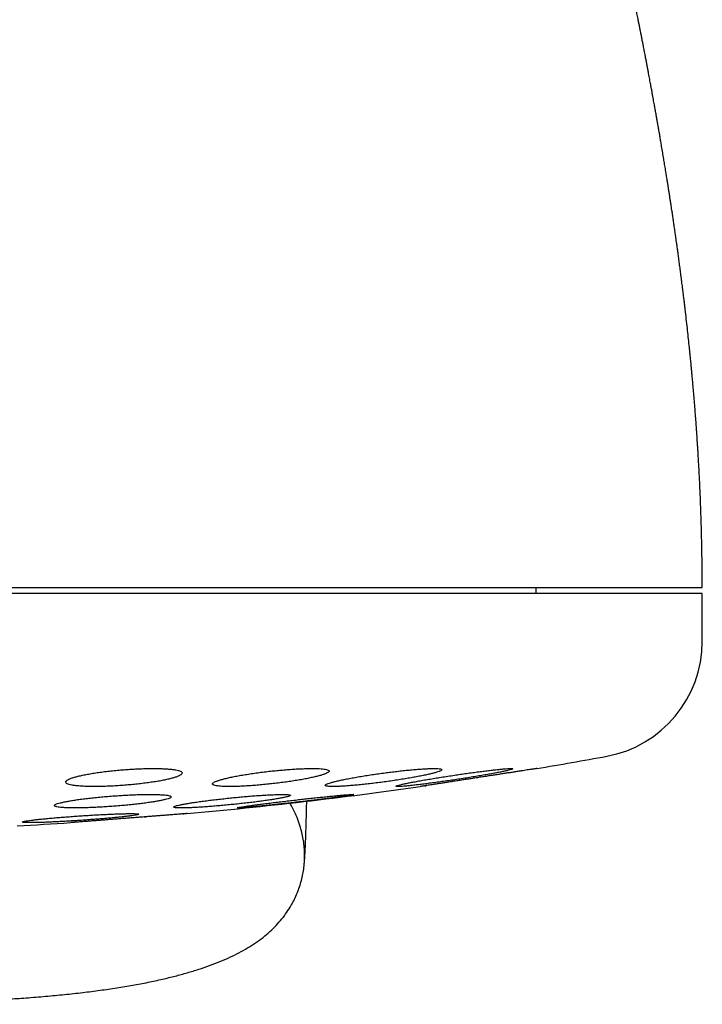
# Model space of a CAD drawing. Header units: millimetres. Extents: x 8 to 813, y 12 to 751.
# Tile 24 of 54: x 487 to 499, y 345 to 361. Entities that reach past the tile are written whole.
import ezdxf

# ---------------------------------------------------------------- set-up
doc = ezdxf.new("R2010")
doc.units = ezdxf.units.MM

msp = doc.modelspace()

# ---------------------------------------------------------------- linework, layer by layer
at = {"color": 7, "linetype": 'Continuous', "lineweight": 30}
for p, q in [((495.939, 351.552), (495.939, 351.652)), ((498.789, 351.552), (466.789, 351.552)), ((498.789, 350.726), (498.789, 351.552)), ((495.885, 348.538), (495.901, 348.54)), ((494.033, 348.252), (494.052, 348.254)), ((489.226, 347.719), (489.26, 347.721)), ((489.883, 347.77), (489.899, 347.771))]:
    msp.add_line(p, q, dxfattribs=at)
for centre, radius, start, end in [((496.789, 350.726), 2, 280.3987, 0), ((482.789, 427.016), 79.564, 279.52332, 280.39867), ((482.789, 427.016), 79.564, 275.16579, 278.0659), ((482.789, 427.016), 79.564, 273.06198, 273.72116)]:
    msp.add_arc(centre, radius, start, end, dxfattribs=at)
for points, knots in [([(498.789, 351.652), (498.789, 351.729), (498.788, 351.878), (498.786, 352.097), (498.783, 352.305), (498.779, 352.502), (498.774, 352.688), (498.769, 352.863), (498.763, 353.033), (498.757, 353.196), (498.75, 353.352), (498.743, 353.495), (498.737, 353.625), (498.73, 353.742), (498.724, 353.847), (498.719, 353.939), (498.714, 354.019), (498.71, 354.085), (498.706, 354.139), (498.703, 354.183), (498.701, 354.219), (498.699, 354.251), (498.697, 354.277), (498.695, 354.302), (498.693, 354.33), (498.691, 354.366), (498.688, 354.412), (498.684, 354.464), (498.678, 354.546), (498.67, 354.65), (498.659, 354.782), (498.649, 354.912), (498.638, 355.041), (498.628, 355.155), (498.619, 355.256), (498.61, 355.343), (498.603, 355.421), (498.597, 355.488), (498.591, 355.544), (498.587, 355.583), (498.585, 355.609), (498.583, 355.624), (498.582, 355.636), (498.581, 355.648), (498.579, 355.668), (498.576, 355.7), (498.571, 355.746), (498.562, 355.831), (498.55, 355.95), (498.533, 356.102), (498.515, 356.26), (498.5, 356.391), (498.488, 356.494), (498.48, 356.561), (498.473, 356.621), (498.467, 356.665), (498.464, 356.695), (498.461, 356.715), (498.459, 356.733), (498.456, 356.756), (498.452, 356.787), (498.447, 356.826), (498.441, 356.874), (498.432, 356.944), (498.421, 357.033), (498.408, 357.134), (498.395, 357.231), (498.382, 357.323), (498.371, 357.408), (498.361, 357.483), (498.352, 357.547), (498.345, 357.592), (498.341, 357.624), (498.338, 357.646), (498.334, 357.673), (498.329, 357.708), (498.321, 357.765), (498.31, 357.84), (498.299, 357.914), (498.291, 357.969), (498.285, 358.006), (498.28, 358.04), (498.276, 358.072), (498.27, 358.107), (498.264, 358.15), (498.256, 358.204), (498.246, 358.267), (498.236, 358.335), (498.225, 358.401), (498.216, 358.459), (498.209, 358.504), (498.204, 358.538), (498.199, 358.567), (498.194, 358.598), (498.188, 358.636), (498.177, 358.708), (498.162, 358.801), (498.144, 358.908), (498.128, 359.007), (498.111, 359.109), (498.094, 359.209), (498.079, 359.297), (498.066, 359.375), (498.053, 359.45), (498.04, 359.527), (498.027, 359.599), (498.015, 359.669), (498.004, 359.731), (497.994, 359.788), (497.985, 359.836), (497.978, 359.875), (497.971, 359.913), (497.964, 359.953), (497.955, 360), (497.946, 360.053), (497.935, 360.11), (497.924, 360.171), (497.913, 360.232), (497.902, 360.29), (497.893, 360.343), (497.883, 360.392), (497.874, 360.442), (497.864, 360.493), (497.854, 360.548), (497.843, 360.608), (497.831, 360.671), (497.819, 360.733), (497.808, 360.788), (497.799, 360.834), (497.791, 360.879), (497.781, 360.928), (497.77, 360.985), (497.758, 361.05), (497.744, 361.119), (497.73, 361.189), (497.717, 361.257), (497.704, 361.32), (497.693, 361.377), (497.683, 361.427), (497.674, 361.472), (497.665, 361.518), (497.655, 361.564), (497.645, 361.613), (497.635, 361.663), (497.624, 361.716), (497.614, 361.768), (497.604, 361.814), (497.596, 361.855), (497.587, 361.898), (497.577, 361.947), (497.565, 362.005), (497.553, 362.065), (497.539, 362.13), (497.526, 362.194), (497.513, 362.255), (497.502, 362.308), (497.491, 362.357), (497.481, 362.407), (497.47, 362.459), (497.458, 362.514), (497.446, 362.572), (497.433, 362.631), (497.421, 362.688), (497.41, 362.738), (497.4, 362.785), (497.39, 362.832), (497.379, 362.882), (497.369, 362.929), (497.359, 362.975), (497.349, 363.025), (497.336, 363.08), (497.324, 363.138), (497.31, 363.199), (497.296, 363.264), (497.282, 363.328), (497.269, 363.388), (497.257, 363.444), (497.244, 363.502), (497.23, 363.564), (497.215, 363.633), (497.198, 363.706), (497.182, 363.779), (497.167, 363.848), (497.152, 363.911), (497.138, 363.975), (497.122, 364.045), (497.106, 364.118), (497.089, 364.189), (497.074, 364.257), (497.055, 364.341), (497.033, 364.438), (497.008, 364.545), (496.983, 364.655), (496.959, 364.759), (496.935, 364.863), (496.912, 364.964), (496.884, 365.081), (496.855, 365.209), (496.823, 365.344), (496.792, 365.477), (496.76, 365.611), (496.734, 365.721), (496.714, 365.806), (496.701, 365.864), (496.686, 365.924), (496.673, 365.982), (496.661, 366.032), (496.651, 366.074), (496.643, 366.107), (496.635, 366.14), (496.628, 366.172), (496.619, 366.205), (496.611, 366.24), (496.601, 366.285), (496.586, 366.344), (496.569, 366.416), (496.551, 366.491), (496.534, 366.564), (496.516, 366.637), (496.499, 366.71), (496.483, 366.778), (496.468, 366.84), (496.454, 366.897), (496.44, 366.954), (496.426, 367.014), (496.412, 367.072), (496.397, 367.133), (496.386, 367.18), (496.376, 367.22), (496.368, 367.254), (496.359, 367.289), (496.351, 367.322), (496.344, 367.355), (496.335, 367.389), (496.327, 367.423), (496.32, 367.452), (496.314, 367.478), (496.308, 367.503), (496.302, 367.529), (496.296, 367.55), (496.292, 367.568), (496.287, 367.588), (496.281, 367.613), (496.275, 367.638), (496.268, 367.667), (496.26, 367.7), (496.251, 367.738), (496.241, 367.777), (496.232, 367.815), (496.222, 367.855), (496.212, 367.898), (496.202, 367.941), (496.192, 367.98), (496.184, 368.015), (496.175, 368.049), (496.166, 368.086), (496.156, 368.128), (496.146, 368.169), (496.137, 368.203), (496.131, 368.232), (496.124, 368.258), (496.117, 368.287), (496.109, 368.32), (496.1, 368.354), (496.092, 368.387), (496.085, 368.417), (496.078, 368.445), (496.07, 368.475), (496.062, 368.51), (496.053, 368.546), (496.044, 368.581), (496.031, 368.635), (496.011, 368.715), (495.986, 368.815), (495.96, 368.919), (495.935, 369.017), (495.913, 369.103), (495.895, 369.175), (495.879, 369.237), (495.863, 369.3), (495.847, 369.363), (495.832, 369.425), (495.816, 369.484), (495.799, 369.552), (495.778, 369.633), (495.755, 369.723), (495.73, 369.819), (495.706, 369.91), (495.681, 370.007), (495.658, 370.095), (495.637, 370.178), (495.617, 370.253), (495.598, 370.327), (495.576, 370.408), (495.554, 370.494), (495.531, 370.58), (495.508, 370.664), (495.487, 370.746), (495.469, 370.813), (495.455, 370.864), (495.445, 370.9), (495.436, 370.935), (495.426, 370.972), (495.415, 371.011), (495.405, 371.051), (495.395, 371.086), (495.387, 371.116), (495.379, 371.146), (495.37, 371.181), (495.36, 371.218), (495.349, 371.257), (495.339, 371.294), (495.33, 371.328), (495.322, 371.357), (495.315, 371.381), (495.309, 371.403), (495.303, 371.425), (495.296, 371.451), (495.288, 371.479), (495.279, 371.515), (495.267, 371.555), (495.255, 371.599), (495.244, 371.64), (495.231, 371.688), (495.216, 371.74), (495.201, 371.797), (495.186, 371.85), (495.171, 371.903), (495.158, 371.951), (495.146, 371.994), (495.135, 372.032), (495.124, 372.071), (495.113, 372.112), (495.101, 372.154), (495.089, 372.198), (495.077, 372.241), (495.065, 372.281), (495.056, 372.315), (495.048, 372.343), (495.041, 372.368), (495.034, 372.393), (495.027, 372.417), (495.02, 372.441), (495.012, 372.47), (495.002, 372.506), (494.99, 372.548), (494.977, 372.593), (494.964, 372.638), (494.951, 372.682), (494.939, 372.726), (494.927, 372.769), (494.914, 372.813), (494.9, 372.86), (494.886, 372.909), (494.872, 372.959), (494.858, 373.006), (494.845, 373.05), (494.834, 373.087), (494.824, 373.121), (494.815, 373.154), (494.804, 373.189), (494.793, 373.227), (494.782, 373.266), (494.77, 373.305), (494.758, 373.348), (494.745, 373.393), (494.731, 373.437), (494.719, 373.478), (494.709, 373.514), (494.698, 373.548), (494.688, 373.582), (494.679, 373.615), (494.669, 373.645), (494.661, 373.675), (494.652, 373.704), (494.642, 373.736), (494.632, 373.77), (494.621, 373.806), (494.61, 373.843), (494.6, 373.876), (494.591, 373.904), (494.584, 373.927), (494.578, 373.948), (494.573, 373.967), (494.567, 373.984), (494.561, 374.004), (494.555, 374.025), (494.547, 374.049), (494.54, 374.075), (494.532, 374.099), (494.525, 374.123), (494.518, 374.144), (494.511, 374.167), (494.503, 374.192), (494.495, 374.22), (494.486, 374.249), (494.478, 374.275), (494.471, 374.298), (494.465, 374.318), (494.459, 374.337), (494.453, 374.355), (494.446, 374.376), (494.439, 374.402), (494.429, 374.431), (494.419, 374.465), (494.407, 374.503), (494.394, 374.543), (494.383, 374.578), (494.373, 374.611), (494.363, 374.64), (494.354, 374.669), (494.347, 374.692), (494.341, 374.711), (494.336, 374.726), (494.331, 374.741), (494.326, 374.756), (494.322, 374.771), (494.317, 374.785), (494.313, 374.797), (494.309, 374.81), (494.305, 374.823), (494.301, 374.836), (494.297, 374.849), (494.293, 374.86), (494.29, 374.869), (494.287, 374.878), (494.285, 374.884), (494.284, 374.889), (494.282, 374.893), (494.281, 374.898), (494.279, 374.904), (494.277, 374.91), (494.274, 374.918), (494.271, 374.926), (494.268, 374.935), (494.265, 374.945), (494.262, 374.955), (494.259, 374.965), (494.255, 374.975), (494.252, 374.985), (494.249, 374.994), (494.246, 375.004), (494.243, 375.012), (494.241, 375.02), (494.238, 375.026), (494.237, 375.032), (494.235, 375.036), (494.235, 375.037), (494.235, 375.038)], [0, 0, 0, 0, 0.0062728, 0.0122442, 0.0179165, 0.0232917, 0.0283715, 0.0331575, 0.0376512, 0.0422579, 0.0465139, 0.0504203, 0.0539783, 0.0571888, 0.0600527, 0.0625705, 0.064743, 0.0665705, 0.0680536, 0.0691785, 0.0701317, 0.0710011, 0.0717898, 0.072305, 0.073062, 0.0740608, 0.0753013, 0.0767834, 0.0783721, 0.0819752, 0.0853795, 0.0891733, 0.092686, 0.0959179, 0.0985666, 0.100988, 0.1031252, 0.1049584, 0.1064878, 0.1077136, 0.1081931, 0.1086029, 0.1089431, 0.1092188, 0.1096319, 0.1105367, 0.1118541, 0.1134197, 0.1175733, 0.1216591, 0.1259329, 0.1305748, 0.1324992, 0.1344413, 0.1361032, 0.1374231, 0.1380848, 0.138608, 0.1390311, 0.1396377, 0.1404855, 0.1415744, 0.1429047, 0.1443954, 0.1473963, 0.1502068, 0.1528268, 0.1554224, 0.1577975, 0.1598838, 0.1616453, 0.1630817, 0.1636869, 0.1642369, 0.1649677, 0.1659314, 0.1671283, 0.1697189, 0.1721228, 0.1732715, 0.174311, 0.1752216, 0.1760226, 0.1769832, 0.1781905, 0.1795765, 0.1815059, 0.1834059, 0.1852752, 0.1869309, 0.188244, 0.1890351, 0.1897853, 0.1906565, 0.1916665, 0.1929268, 0.196695, 0.1993526, 0.2019092, 0.2049364, 0.2079543, 0.2102098, 0.2123517, 0.214455, 0.2165664, 0.2187678, 0.2205441, 0.2223962, 0.2239956, 0.2253327, 0.2264146, 0.227341, 0.2284622, 0.2297996, 0.2313496, 0.2329053, 0.2346228, 0.2364619, 0.2381016, 0.2395121, 0.2408974, 0.2422868, 0.243676, 0.2452592, 0.2469066, 0.2487959, 0.2506199, 0.2521349, 0.253424, 0.2545755, 0.2559151, 0.2575745, 0.2594326, 0.2614153, 0.2634925, 0.2653936, 0.2672163, 0.2688353, 0.2702362, 0.2715058, 0.2727068, 0.2741434, 0.2754671, 0.276893, 0.2784105, 0.2799785, 0.2813285, 0.2824147, 0.2834488, 0.2850242, 0.2866696, 0.2883755, 0.2902492, 0.292224, 0.2939406, 0.2954273, 0.2967909, 0.2982478, 0.2997001, 0.3012916, 0.3029732, 0.304745, 0.3064346, 0.3078807, 0.3090999, 0.3104798, 0.3120168, 0.3134002, 0.3145613, 0.3160604, 0.3176929, 0.3193667, 0.3211324, 0.3230806, 0.3250154, 0.326691, 0.3283446, 0.3299459, 0.3317665, 0.3338117, 0.3360277, 0.3382093, 0.3402432, 0.3420776, 0.343793, 0.3458499, 0.3482906, 0.3502551, 0.3522071, 0.3543466, 0.3576501, 0.3608986, 0.3638997, 0.3674854, 0.3702301, 0.3732682, 0.3765957, 0.3808144, 0.3848426, 0.3888199, 0.3929624, 0.3971072, 0.3988713, 0.4007503, 0.4024833, 0.4043872, 0.4060921, 0.4071201, 0.4082526, 0.409221, 0.4101118, 0.4112139, 0.4123636, 0.4133141, 0.4153889, 0.4178814, 0.4200824, 0.4223891, 0.4247046, 0.4269814, 0.4292788, 0.4310802, 0.4328403, 0.434715, 0.4364417, 0.4385725, 0.4402685, 0.4421938, 0.4430794, 0.4441524, 0.4454194, 0.4464355, 0.4473453, 0.4485438, 0.4497367, 0.4506444, 0.4513448, 0.4522091, 0.4531217, 0.4538023, 0.4542774, 0.4548953, 0.4557486, 0.4566385, 0.4573721, 0.4584894, 0.459854, 0.4612318, 0.4625226, 0.4639426, 0.4655211, 0.4671981, 0.4686552, 0.4698612, 0.4710211, 0.4724351, 0.4741047, 0.4757126, 0.4770612, 0.4779474, 0.4788995, 0.4800115, 0.4812834, 0.4826248, 0.4839444, 0.4850651, 0.4860472, 0.4871879, 0.488527, 0.4900295, 0.4914001, 0.4925724, 0.4963597, 0.5007087, 0.5044094, 0.5086267, 0.512446, 0.5148608, 0.517397, 0.5199952, 0.5225947, 0.5251806, 0.5277233, 0.5300104, 0.5337063, 0.5379815, 0.5415013, 0.5460137, 0.5499117, 0.5541028, 0.5577851, 0.5608763, 0.5642098, 0.567872, 0.5719476, 0.5761173, 0.5799073, 0.5838167, 0.5876951, 0.5895396, 0.5912697, 0.5928971, 0.5946429, 0.5966848, 0.5987683, 0.6005011, 0.6018159, 0.6033189, 0.6050686, 0.6069709, 0.6089537, 0.6110172, 0.6127183, 0.6141845, 0.6154156, 0.6164584, 0.6176126, 0.6189311, 0.6204143, 0.6220561, 0.6245805, 0.6268896, 0.6290146, 0.6312221, 0.6345704, 0.6376634, 0.6405363, 0.6434083, 0.6465106, 0.6485846, 0.6507592, 0.6530283, 0.655392, 0.6578516, 0.660425, 0.6631095, 0.6655988, 0.6675442, 0.6692146, 0.6707173, 0.6722094, 0.6736922, 0.6751657, 0.6766756, 0.6791271, 0.6818201, 0.6846619, 0.6876334, 0.6905752, 0.6932501, 0.6961428, 0.6990895, 0.702219, 0.7056452, 0.70916, 0.7125011, 0.7156172, 0.7183897, 0.7205126, 0.7228993, 0.725554, 0.7283765, 0.7312959, 0.7342232, 0.7374044, 0.7411275, 0.7447562, 0.7480372, 0.750969, 0.7535502, 0.7564525, 0.7592106, 0.7618275, 0.7643027, 0.7667877, 0.769561, 0.7726281, 0.7758905, 0.7792874, 0.7828196, 0.7851637, 0.7873431, 0.7893368, 0.7911444, 0.7928005, 0.7946046, 0.7968205, 0.7992954, 0.8019877, 0.8045881, 0.8070345, 0.8093265, 0.8114651, 0.8144176, 0.8175353, 0.8208188, 0.8241099, 0.8265889, 0.8289294, 0.8311312, 0.8332842, 0.8356375, 0.8390449, 0.8428233, 0.8467625, 0.852714, 0.8583272, 0.8635155, 0.8682977, 0.8729652, 0.8775656, 0.882041, 0.8847304, 0.8873682, 0.889989, 0.8928934, 0.8961516, 0.8984774, 0.900956, 0.903588, 0.9063739, 0.9092694, 0.9119525, 0.914515, 0.9167602, 0.9186871, 0.9202947, 0.9213335, 0.9223499, 0.9235813, 0.9250295, 0.9270366, 0.9293522, 0.9319774, 0.934913, 0.9381604, 0.9417209, 0.9455959, 0.949787, 0.954296, 0.9591248, 0.9642754, 0.9697501, 0.9752108, 0.9809638, 0.9870114, 0.9933559, 1, 1, 1, 1]), ([(483.104, 351.652), (483.264, 351.652), (483.584, 351.652), (484.063, 351.652), (484.541, 351.652), (485.017, 351.652), (485.492, 351.652), (485.955, 351.652), (486.407, 351.652), (486.846, 351.652), (487.282, 351.652), (487.715, 351.652), (488.153, 351.652), (488.594, 351.652), (489.039, 351.652), (489.478, 351.652), (489.911, 351.652), (490.338, 351.652), (490.75, 351.652), (491.148, 351.652), (491.53, 351.652), (491.906, 351.652), (492.274, 351.652), (492.642, 351.652), (493.01, 351.652), (493.375, 351.652), (493.73, 351.652), (494.075, 351.652), (494.41, 351.652), (494.729, 351.652), (495.032, 351.652), (495.318, 351.652), (495.595, 351.652), (495.861, 351.652), (496.122, 351.652), (496.377, 351.652), (496.625, 351.652), (496.86, 351.652), (497.082, 351.652), (497.291, 351.652), (497.484, 351.652), (497.661, 351.652), (497.822, 351.652), (497.971, 351.652), (498.108, 351.652), (498.19, 351.652), (498.231, 351.652)], [0, 0, 0, 0, 0.023363, 0.046689, 0.069999, 0.093313, 0.116654, 0.140027, 0.162034, 0.184017, 0.205994, 0.227982, 0.25, 0.273367, 0.296695, 0.320005, 0.343318, 0.366655, 0.390027, 0.412034, 0.434017, 0.455994, 0.477982, 0.5, 0.523367, 0.546695, 0.570005, 0.593318, 0.616655, 0.640027, 0.662034, 0.684017, 0.705994, 0.727982, 0.75, 0.773367, 0.796695, 0.820005, 0.843318, 0.866655, 0.890024, 0.912028, 0.93401, 0.955988, 0.977978, 1, 1, 1, 1]), ([(498.231, 351.652), (498.27, 351.652), (498.349, 351.652), (498.45, 351.652), (498.539, 351.652), (498.614, 351.652), (498.676, 351.652), (498.725, 351.652), (498.761, 351.652), (498.781, 351.652), (498.79, 351.652), (498.788, 351.652), (498.788, 351.652)], [0, 0, 0, 0, 0.109806, 0.219331, 0.328667, 0.437906, 0.547141, 0.656465, 0.765969, 0.875747, 0.985567, 1, 1, 1, 1]), ([(488.871, 348.528), (488.833, 348.525), (488.758, 348.519), (488.647, 348.507), (488.539, 348.495), (488.435, 348.481), (488.337, 348.466), (488.245, 348.45), (488.161, 348.434), (488.086, 348.416), (488.021, 348.399), (487.966, 348.381), (487.923, 348.364), (487.892, 348.347), (487.874, 348.33), (487.869, 348.315), (487.876, 348.3), (487.897, 348.287), (487.93, 348.275), (487.975, 348.264), (488.031, 348.255), (488.098, 348.249), (488.175, 348.243), (488.26, 348.24), (488.353, 348.239), (488.451, 348.239), (488.555, 348.242), (488.663, 348.246), (488.773, 348.253), (488.884, 348.261), (488.995, 348.27), (489.104, 348.281), (489.211, 348.294), (489.314, 348.308), (489.411, 348.322), (489.502, 348.338), (489.585, 348.355), (489.66, 348.372), (489.724, 348.389), (489.778, 348.407), (489.821, 348.424), (489.851, 348.441), (489.868, 348.458), (489.873, 348.474), (489.864, 348.488), (489.843, 348.502), (489.809, 348.514), (489.763, 348.524), (489.706, 348.533), (489.638, 348.539), (489.561, 348.545), (489.475, 348.548), (489.382, 348.549), (489.283, 348.548), (489.179, 348.545), (489.075, 348.541), (488.972, 348.535), (488.904, 348.53), (488.871, 348.528)], [0, 0, 0, 0, 0.017878, 0.035815, 0.053694, 0.071565, 0.089492, 0.107364, 0.125386, 0.143464, 0.161486, 0.179652, 0.197876, 0.216042, 0.234226, 0.25247, 0.270654, 0.288721, 0.306847, 0.324913, 0.34278, 0.360705, 0.378571, 0.396245, 0.413976, 0.43165, 0.449223, 0.466852, 0.484426, 0.502031, 0.519693, 0.537299, 0.555054, 0.572865, 0.590621, 0.60858, 0.626595, 0.644555, 0.662686, 0.680875, 0.699006, 0.7172, 0.735453, 0.753647, 0.771765, 0.789941, 0.808058, 0.825992, 0.843985, 0.861919, 0.879646, 0.897431, 0.915158, 0.932748, 0.950394, 0.967985, 0.983992, 1, 1, 1, 1]), ([(491.39, 348.503), (491.352, 348.499), (491.277, 348.49), (491.165, 348.476), (491.056, 348.461), (490.952, 348.444), (490.853, 348.428), (490.761, 348.41), (490.677, 348.393), (490.602, 348.375), (490.537, 348.358), (490.483, 348.341), (490.44, 348.325), (490.41, 348.309), (490.393, 348.295), (490.388, 348.282), (490.396, 348.271), (490.417, 348.261), (490.451, 348.253), (490.496, 348.246), (490.553, 348.242), (490.62, 348.239), (490.696, 348.239), (490.781, 348.24), (490.873, 348.243), (490.971, 348.248), (491.075, 348.255), (491.182, 348.264), (491.292, 348.274), (491.403, 348.286), (491.514, 348.299), (491.624, 348.313), (491.732, 348.328), (491.835, 348.344), (491.933, 348.361), (492.024, 348.378), (492.108, 348.396), (492.182, 348.413), (492.247, 348.431), (492.3, 348.447), (492.342, 348.464), (492.371, 348.479), (492.388, 348.493), (492.392, 348.506), (492.382, 348.517), (492.36, 348.527), (492.326, 348.535), (492.28, 348.542), (492.223, 348.546), (492.155, 348.548), (492.078, 348.549), (491.993, 348.547), (491.901, 348.544), (491.802, 348.539), (491.698, 348.532), (491.594, 348.523), (491.491, 348.514), (491.424, 348.507), (491.39, 348.503)], [0, 0, 0, 0, 0.01803, 0.036119, 0.05415, 0.072174, 0.090256, 0.108281, 0.126425, 0.144626, 0.16277, 0.180963, 0.199214, 0.217407, 0.235509, 0.253669, 0.27177, 0.289683, 0.307653, 0.325564, 0.343274, 0.361041, 0.378751, 0.396335, 0.413975, 0.43156, 0.449147, 0.46679, 0.484379, 0.502094, 0.519866, 0.537583, 0.555498, 0.573469, 0.591385, 0.609486, 0.627645, 0.645746, 0.663939, 0.68219, 0.700382, 0.718527, 0.736731, 0.754875, 0.772854, 0.790891, 0.808869, 0.826638, 0.844464, 0.862233, 0.879843, 0.897509, 0.915119, 0.932689, 0.950315, 0.967886, 0.983943, 1, 1, 1, 1]), ([(493.323, 348.471), (493.285, 348.466), (493.209, 348.456), (493.097, 348.439), (492.988, 348.422), (492.883, 348.404), (492.784, 348.387), (492.692, 348.369), (492.608, 348.352), (492.532, 348.335), (492.467, 348.319), (492.414, 348.305), (492.372, 348.291), (492.342, 348.278), (492.325, 348.267), (492.321, 348.258), (492.33, 348.25), (492.351, 348.245), (492.384, 348.241), (492.429, 348.239), (492.486, 348.239), (492.552, 348.241), (492.628, 348.245), (492.712, 348.251), (492.804, 348.258), (492.902, 348.267), (493.006, 348.278), (493.113, 348.29), (493.223, 348.303), (493.335, 348.318), (493.447, 348.333), (493.558, 348.35), (493.666, 348.367), (493.77, 348.384), (493.868, 348.402), (493.96, 348.419), (494.043, 348.436), (494.118, 348.453), (494.182, 348.469), (494.235, 348.484), (494.276, 348.498), (494.305, 348.51), (494.321, 348.521), (494.325, 348.53), (494.315, 348.538), (494.293, 348.543), (494.259, 348.547), (494.213, 348.549), (494.156, 348.548), (494.089, 348.546), (494.013, 348.542), (493.928, 348.537), (493.836, 348.529), (493.737, 348.52), (493.633, 348.509), (493.529, 348.497), (493.425, 348.484), (493.357, 348.476), (493.323, 348.471)], [0, 0, 0, 0, 0.0181425, 0.0363434, 0.0544867, 0.0726262, 0.0908232, 0.1089627, 0.1271571, 0.1454095, 0.1636032, 0.1817363, 0.1999279, 0.21806, 0.2360187, 0.2540357, 0.2719935, 0.2897442, 0.3075523, 0.3253026, 0.3429045, 0.3605627, 0.3781648, 0.3957397, 0.4133703, 0.430946, 0.4486248, 0.4663592, 0.484039, 0.501908, 0.5198331, 0.537703, 0.5557688, 0.5738916, 0.5919577, 0.6101414, 0.628383, 0.6465662, 0.6647341, 0.6829603, 0.7011272, 0.71915, 0.7372311, 0.7552528, 0.7730669, 0.7909386, 0.808752, 0.8263883, 0.8440813, 0.8617177, 0.8792847, 0.8969075, 0.9144751, 0.9321084, 0.9497973, 0.9674315, 0.9837157, 1, 1, 1, 1]), ([(494.538, 348.434), (494.5, 348.428), (494.424, 348.417), (494.312, 348.399), (494.203, 348.381), (494.098, 348.364), (493.998, 348.347), (493.906, 348.33), (493.822, 348.315), (493.747, 348.3), (493.682, 348.287), (493.629, 348.275), (493.587, 348.264), (493.557, 348.255), (493.54, 348.248), (493.536, 348.243), (493.545, 348.24), (493.566, 348.239), (493.598, 348.239), (493.643, 348.242), (493.698, 348.246), (493.764, 348.253), (493.839, 348.261), (493.923, 348.27), (494.015, 348.281), (494.113, 348.294), (494.217, 348.308), (494.324, 348.323), (494.435, 348.338), (494.548, 348.355), (494.66, 348.372), (494.772, 348.39), (494.88, 348.407), (494.985, 348.425), (495.084, 348.442), (495.176, 348.458), (495.26, 348.474), (495.334, 348.488), (495.398, 348.502), (495.451, 348.514), (495.492, 348.524), (495.52, 348.533), (495.536, 348.54), (495.54, 348.545), (495.53, 348.548), (495.509, 348.549), (495.475, 348.548), (495.43, 348.545), (495.374, 348.541), (495.308, 348.534), (495.232, 348.526), (495.147, 348.517), (495.055, 348.505), (494.957, 348.493), (494.853, 348.479), (494.747, 348.464), (494.642, 348.449), (494.573, 348.439), (494.538, 348.434)], [0, 0, 0, 0, 0.018185, 0.036427, 0.054612, 0.072797, 0.091041, 0.109226, 0.127385, 0.145602, 0.163761, 0.181766, 0.199829, 0.217833, 0.23563, 0.253484, 0.27128, 0.288906, 0.30659, 0.324216, 0.341785, 0.35941, 0.37698, 0.394625, 0.412325, 0.429971, 0.447793, 0.46567, 0.483493, 0.501517, 0.519599, 0.537624, 0.555791, 0.574016, 0.592183, 0.610368, 0.62861, 0.646793, 0.664858, 0.682981, 0.701045, 0.718908, 0.736828, 0.75469, 0.77236, 0.790087, 0.807756, 0.825327, 0.842954, 0.860526, 0.878132, 0.895795, 0.913402, 0.931162, 0.948978, 0.966739, 0.983369, 1, 1, 1, 1]), ([(495.953, 348.549), (495.952, 348.548), (495.951, 348.548), (495.94, 348.547), (495.923, 348.544), (495.899, 348.54), (495.868, 348.535), (495.831, 348.53), (495.788, 348.523), (495.739, 348.515), (495.685, 348.507), (495.626, 348.498), (495.561, 348.488), (495.493, 348.477), (495.42, 348.466), (495.345, 348.454), (495.266, 348.442), (495.184, 348.429), (495.101, 348.417), (495.017, 348.404), (494.932, 348.39), (494.847, 348.377), (494.763, 348.364), (494.68, 348.351), (494.598, 348.339), (494.519, 348.327), (494.444, 348.315), (494.373, 348.304), (494.305, 348.294), (494.242, 348.284), (494.185, 348.275), (494.133, 348.267), (494.087, 348.26), (494.047, 348.254), (494.015, 348.249), (493.989, 348.245), (493.969, 348.242), (493.955, 348.24), (493.954, 348.239), (493.953, 348.239)], [0, 0, 0, 0, 0.026074, 0.052148, 0.078983, 0.105819, 0.131892, 0.157965, 0.184788, 0.211611, 0.237824, 0.264038, 0.290997, 0.317956, 0.344464, 0.370971, 0.398233, 0.425495, 0.45228, 0.479065, 0.506619, 0.534173, 0.561097, 0.58802, 0.615728, 0.643437, 0.670295, 0.697154, 0.724806, 0.752458, 0.779076, 0.805693, 0.833101, 0.86051, 0.88682, 0.91313, 0.940218, 0.967306, 1, 1, 1, 1]), ([(495.946, 348.548), (495.947, 348.548), (495.952, 348.548), (495.952, 348.548), (495.953, 348.549)], [0, 0, 0, 0, 0.2611909, 1, 1, 1, 1]), ([(488.679, 348.077), (488.642, 348.074), (488.566, 348.068), (488.455, 348.058), (488.347, 348.047), (488.243, 348.035), (488.144, 348.023), (488.052, 348.011), (487.968, 347.998), (487.893, 347.984), (487.828, 347.971), (487.774, 347.958), (487.731, 347.946), (487.7, 347.934), (487.682, 347.923), (487.677, 347.912), (487.685, 347.903), (487.705, 347.894), (487.738, 347.887), (487.782, 347.881), (487.838, 347.877), (487.904, 347.874), (487.98, 347.872), (488.065, 347.872), (488.157, 347.873), (488.256, 347.876), (488.36, 347.88), (488.468, 347.885), (488.578, 347.892), (488.69, 347.9), (488.801, 347.909), (488.912, 347.919), (489.019, 347.929), (489.123, 347.941), (489.221, 347.953), (489.312, 347.966), (489.395, 347.979), (489.47, 347.992), (489.534, 348.005), (489.588, 348.018), (489.63, 348.03), (489.659, 348.042), (489.677, 348.054), (489.681, 348.064), (489.673, 348.073), (489.652, 348.082), (489.618, 348.089), (489.573, 348.095), (489.516, 348.099), (489.449, 348.102), (489.373, 348.104), (489.287, 348.104), (489.195, 348.103), (489.096, 348.1), (488.992, 348.096), (488.886, 348.09), (488.782, 348.084), (488.713, 348.079), (488.679, 348.077)], [0, 0, 0, 0, 0.017937, 0.035932, 0.05387, 0.071803, 0.089793, 0.107727, 0.125735, 0.143801, 0.16181, 0.179866, 0.19798, 0.216035, 0.234061, 0.252144, 0.270169, 0.288099, 0.306087, 0.324016, 0.341829, 0.359699, 0.377511, 0.395236, 0.413018, 0.430744, 0.448449, 0.466211, 0.483916, 0.501677, 0.519494, 0.537256, 0.555123, 0.573047, 0.590915, 0.608895, 0.626932, 0.644912, 0.662961, 0.681067, 0.699116, 0.71716, 0.735261, 0.753304, 0.77127, 0.789293, 0.807257, 0.825106, 0.843012, 0.860861, 0.878607, 0.89641, 0.914156, 0.931858, 0.949617, 0.96732, 0.98366, 1, 1, 1, 1]), ([(490.725, 348.046), (490.687, 348.042), (490.612, 348.034), (490.5, 348.022), (490.391, 348.009), (490.287, 347.996), (490.188, 347.983), (490.096, 347.97), (490.012, 347.957), (489.937, 347.945), (489.872, 347.933), (489.818, 347.921), (489.776, 347.911), (489.745, 347.902), (489.728, 347.894), (489.723, 347.887), (489.731, 347.881), (489.751, 347.876), (489.784, 347.873), (489.828, 347.872), (489.884, 347.872), (489.95, 347.873), (490.026, 347.876), (490.11, 347.88), (490.202, 347.886), (490.3, 347.893), (490.404, 347.901), (490.512, 347.91), (490.623, 347.92), (490.735, 347.931), (490.847, 347.942), (490.958, 347.955), (491.066, 347.967), (491.17, 347.98), (491.268, 347.994), (491.359, 348.007), (491.443, 348.019), (491.517, 348.032), (491.581, 348.044), (491.635, 348.055), (491.676, 348.065), (491.706, 348.074), (491.723, 348.083), (491.727, 348.09), (491.718, 348.095), (491.697, 348.1), (491.664, 348.103), (491.618, 348.104), (491.562, 348.104), (491.495, 348.102), (491.419, 348.099), (491.334, 348.095), (491.242, 348.09), (491.143, 348.083), (491.039, 348.075), (490.933, 348.066), (490.828, 348.056), (490.759, 348.049), (490.725, 348.046)], [0, 0, 0, 0, 0.018027, 0.036113, 0.05414, 0.072166, 0.090249, 0.108275, 0.126331, 0.144445, 0.162501, 0.180524, 0.198605, 0.216627, 0.234552, 0.252536, 0.270461, 0.288269, 0.306135, 0.323943, 0.341666, 0.359446, 0.377169, 0.394875, 0.412638, 0.430344, 0.448109, 0.465929, 0.483694, 0.501566, 0.519494, 0.537366, 0.55535, 0.573391, 0.591374, 0.609425, 0.627532, 0.645582, 0.663624, 0.681724, 0.699765, 0.717727, 0.735746, 0.753706, 0.771551, 0.789452, 0.807296, 0.825039, 0.842839, 0.860583, 0.878285, 0.896044, 0.913746, 0.931485, 0.94928, 0.967019, 0.983509, 1, 1, 1, 1]), ([(491.813, 348.008), (491.776, 348.004), (491.7, 347.995), (491.589, 347.982), (491.48, 347.969), (491.375, 347.956), (491.276, 347.943), (491.184, 347.932), (491.1, 347.921), (491.025, 347.91), (490.96, 347.901), (490.906, 347.893), (490.864, 347.886), (490.834, 347.88), (490.816, 347.876), (490.811, 347.873), (490.819, 347.872), (490.839, 347.872), (490.871, 347.873), (490.915, 347.876), (490.97, 347.881), (491.036, 347.886), (491.111, 347.893), (491.195, 347.901), (491.287, 347.911), (491.385, 347.921), (491.489, 347.932), (491.598, 347.943), (491.709, 347.956), (491.821, 347.969), (491.934, 347.982), (492.045, 347.995), (492.154, 348.008), (492.258, 348.021), (492.357, 348.033), (492.448, 348.045), (492.532, 348.056), (492.606, 348.066), (492.67, 348.075), (492.723, 348.083), (492.765, 348.09), (492.794, 348.096), (492.811, 348.1), (492.815, 348.103), (492.807, 348.104), (492.786, 348.104), (492.753, 348.102), (492.708, 348.099), (492.652, 348.095), (492.586, 348.089), (492.51, 348.082), (492.426, 348.074), (492.334, 348.065), (492.235, 348.054), (492.13, 348.043), (492.024, 348.032), (491.918, 348.02), (491.848, 348.012), (491.813, 348.008)], [0, 0, 0, 0, 0.018048, 0.036154, 0.054203, 0.072252, 0.090359, 0.108409, 0.126429, 0.144508, 0.162528, 0.18045, 0.19843, 0.216352, 0.234157, 0.25202, 0.269825, 0.287546, 0.305324, 0.323046, 0.340753, 0.358516, 0.376223, 0.39399, 0.411813, 0.42958, 0.447456, 0.465388, 0.483263, 0.50125, 0.519293, 0.53728, 0.555331, 0.57344, 0.591491, 0.609531, 0.627629, 0.645669, 0.663627, 0.681643, 0.699601, 0.717442, 0.73534, 0.75318, 0.770921, 0.788719, 0.80646, 0.824162, 0.841921, 0.859624, 0.877364, 0.895161, 0.912903, 0.930742, 0.948637, 0.966477, 0.983238, 1, 1, 1, 1]), ([(484.278, 344.505), (484.297, 344.505), (484.454, 344.506), (484.742, 344.511), (485.14, 344.52), (485.519, 344.53), (485.879, 344.543), (486.222, 344.557), (486.555, 344.574), (486.877, 344.593), (487.2, 344.615), (487.524, 344.641), (487.848, 344.672), (488.159, 344.706), (488.458, 344.744), (488.744, 344.785), (489.018, 344.831), (489.28, 344.88), (489.523, 344.933), (489.747, 344.987), (489.954, 345.044), (490.151, 345.104), (490.338, 345.168), (490.516, 345.237), (490.684, 345.309), (490.842, 345.386), (490.99, 345.469), (491.128, 345.556), (491.256, 345.65), (491.374, 345.749), (491.481, 345.855), (491.578, 345.966), (491.665, 346.081), (491.737, 346.195), (491.796, 346.305), (491.843, 346.411), (491.883, 346.518), (491.916, 346.628), (491.941, 346.739), (491.958, 346.852), (491.968, 346.965), (491.97, 347.079), (491.964, 347.194), (491.951, 347.308), (491.929, 347.423), (491.898, 347.545), (491.854, 347.674), (491.796, 347.808), (491.75, 347.902), (491.72, 347.95), (491.717, 347.955)], [0, 0, 0, 0, 0.0060302, 0.0480974, 0.0889506, 0.128598, 0.1648836, 0.2001131, 0.2342946, 0.2674368, 0.2995489, 0.334184, 0.3675629, 0.3997015, 0.4306171, 0.4603289, 0.4888578, 0.5162273, 0.5424633, 0.5653553, 0.5873591, 0.6085021, 0.6288149, 0.6483316, 0.6670894, 0.6851301, 0.7025052, 0.7192778, 0.7355242, 0.7513309, 0.7667616, 0.7818619, 0.7966763, 0.8112485, 0.8232393, 0.8351165, 0.8469046, 0.858628, 0.870311, 0.8819779, 0.8936529, 0.9053607, 0.917126, 0.9289739, 0.9409297, 0.9530192, 0.9677391, 0.9827357, 0.9980562, 1, 1, 1, 1]), ([(491.962, 346.902), (491.962, 346.904), (491.963, 346.907), (491.964, 346.915), (491.964, 346.923), (491.965, 346.933), (491.966, 346.944), (491.967, 346.955), (491.968, 346.967), (491.969, 346.979), (491.97, 346.99), (491.97, 347.001), (491.971, 347.012), (491.972, 347.022), (491.973, 347.033), (491.973, 347.047), (491.974, 347.063), (491.975, 347.08), (491.976, 347.097), (491.977, 347.115), (491.978, 347.134), (491.979, 347.152), (491.98, 347.169), (491.981, 347.185), (491.982, 347.201), (491.982, 347.218), (491.983, 347.234), (491.984, 347.252), (491.985, 347.271), (491.986, 347.293), (491.987, 347.319), (491.988, 347.35), (491.989, 347.385), (491.991, 347.423), (491.992, 347.464), (491.993, 347.509), (491.995, 347.56), (491.997, 347.617), (491.998, 347.675), (492, 347.734), (492.002, 347.793), (492.003, 347.851), (492.004, 347.91), (492.006, 347.956), (492.006, 347.983), (492.006, 347.989)], [0, 0, 0, 0, 0.038999, 0.076617, 0.112653, 0.146939, 0.179335, 0.209723, 0.23801, 0.262027, 0.284164, 0.304382, 0.322651, 0.338946, 0.353247, 0.37546, 0.397, 0.418367, 0.439551, 0.460536, 0.481262, 0.501717, 0.517594, 0.533257, 0.548678, 0.563855, 0.578785, 0.593468, 0.608932, 0.626832, 0.647175, 0.669943, 0.695109, 0.721804, 0.747543, 0.772168, 0.804218, 0.834564, 0.864073, 0.892782, 0.919665, 0.945269, 0.969473, 0.992884, 1, 1, 1, 1]), ([(488.127, 347.736), (488.089, 347.734), (488.014, 347.729), (487.903, 347.72), (487.794, 347.712), (487.69, 347.703), (487.591, 347.694), (487.499, 347.686), (487.416, 347.677), (487.341, 347.669), (487.276, 347.661), (487.222, 347.653), (487.179, 347.646), (487.148, 347.64), (487.13, 347.634), (487.125, 347.63), (487.132, 347.626), (487.152, 347.623), (487.184, 347.621), (487.228, 347.62), (487.283, 347.62), (487.349, 347.621), (487.424, 347.622), (487.509, 347.625), (487.601, 347.629), (487.7, 347.633), (487.804, 347.639), (487.912, 347.645), (488.023, 347.652), (488.135, 347.659), (488.247, 347.667), (488.358, 347.675), (488.466, 347.684), (488.57, 347.692), (488.668, 347.701), (488.76, 347.71), (488.843, 347.718), (488.917, 347.727), (488.982, 347.735), (489.035, 347.742), (489.077, 347.749), (489.107, 347.755), (489.124, 347.761), (489.129, 347.765), (489.121, 347.769), (489.1, 347.772), (489.067, 347.774), (489.022, 347.775), (488.966, 347.775), (488.9, 347.774), (488.824, 347.772), (488.739, 347.769), (488.646, 347.766), (488.547, 347.761), (488.443, 347.756), (488.337, 347.75), (488.231, 347.743), (488.162, 347.739), (488.127, 347.736)], [0, 0, 0, 0, 0.017946, 0.035949, 0.053895, 0.07184, 0.089842, 0.107787, 0.125745, 0.143761, 0.16172, 0.179664, 0.197665, 0.215609, 0.233509, 0.251467, 0.269367, 0.287215, 0.30512, 0.322968, 0.340777, 0.358642, 0.376451, 0.394252, 0.412109, 0.42991, 0.447737, 0.46562, 0.483447, 0.501322, 0.519254, 0.53713, 0.555056, 0.573038, 0.590964, 0.60892, 0.626933, 0.644889, 0.662842, 0.680851, 0.698803, 0.71672, 0.734694, 0.75261, 0.770474, 0.788395, 0.806258, 0.824076, 0.841952, 0.85977, 0.877569, 0.895425, 0.913224, 0.931039, 0.948911, 0.966727, 0.983363, 1, 1, 1, 1]), ([(489.953, 347.775), (489.952, 347.775), (489.951, 347.775), (489.94, 347.774), (489.922, 347.773), (489.898, 347.771), (489.867, 347.768), (489.83, 347.766), (489.786, 347.762), (489.736, 347.758), (489.681, 347.754), (489.621, 347.749), (489.556, 347.744), (489.486, 347.739), (489.413, 347.733), (489.337, 347.727), (489.258, 347.721), (489.176, 347.715), (489.093, 347.708), (489.009, 347.702), (488.925, 347.695), (488.84, 347.689), (488.757, 347.682), (488.675, 347.676), (488.594, 347.67), (488.516, 347.663), (488.442, 347.658), (488.371, 347.652), (488.304, 347.647), (488.242, 347.642), (488.185, 347.638), (488.134, 347.634), (488.088, 347.63), (488.048, 347.627), (488.015, 347.625), (487.989, 347.623), (487.97, 347.621), (487.955, 347.62), (487.954, 347.62), (487.953, 347.62)], [0, 0, 0, 0, 0.026363, 0.052727, 0.079857, 0.106987, 0.13335, 0.159713, 0.18684, 0.213967, 0.240367, 0.266767, 0.293929, 0.321091, 0.347567, 0.374042, 0.401282, 0.428522, 0.455068, 0.481613, 0.508928, 0.536242, 0.562822, 0.589401, 0.616754, 0.644106, 0.670668, 0.697231, 0.724568, 0.751906, 0.778407, 0.804908, 0.832184, 0.85946, 0.885883, 0.912307, 0.939502, 0.966696, 1, 1, 1, 1])]:
    msp.add_open_spline(points, degree=3, knots=knots, dxfattribs=at)

doc.saveas('drawing.dxf')
